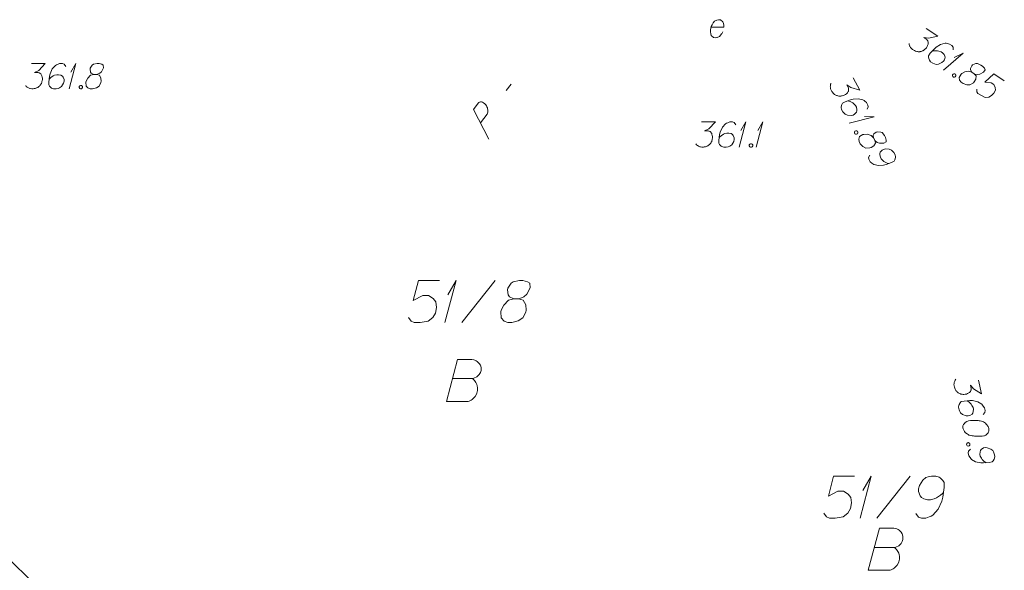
# Model space of a CAD drawing. Header units: millimetres. Extents: x 460 to 2266, y 622 to 2169.
# Tile 84 of 95: x 2194 to 2224, y 2065 to 2081. Entities that reach past the tile are written whole.
import ezdxf

# ---------------------------------------------------------------- set-up
doc = ezdxf.new("R2010")
doc.units = ezdxf.units.MM
doc.linetypes.add('L_0_04', pattern=[1.5, 1, -0.5])
doc.linetypes.add('PRZER1-1', pattern=[2, 1, -1])
for name, color, linetype, lineweight in [('#przekroje', 7, 'L_0_04', 18), ('#skartowane', 7, 'Continuous', 18), ('#zakres', 7, 'Continuous', 18)]:
    doc.layers.add(name, color=color, linetype=linetype, lineweight=lineweight)
for name, color, linetype, lineweight, true_color in [('GESDZI_O', 7, 'Continuous', 18, 0x0a0909), ('GESUZY_O', 7, 'PRZER1-1', 18, 0x008000), ('GSPWPN_O', 7, 'Continuous', 18, 0x0a0909), ('GUPESE_O', 7, 'Continuous', 18, 0x0a0909), ('GUPESH_O', 1, 'Continuous', 18, 0xff0000)]:
    doc.layers.add(name, color=color, linetype=linetype, lineweight=lineweight, true_color=true_color)

# ---------------------------------------------------------------- blocks, each defined once
blk = doc.blocks.new('*U51')
at = {"layer": 'GSPWPN_O', "color": 7, "linetype": 'ByBlock', "lineweight": 18}
for q in [(5555490.88, 5636426.002), (5555490.933, 5636426.498)]:
    blk.add_line((5555491.081, 5636426.752), q, dxfattribs=at)
blk = doc.blocks.new('*U74')
at = {"layer": 'GESDZI_O', "color": 96, "linetype": 'ByBlock', "lineweight": 18}
for q in [(5555502.093, 5636419.032), (5555502.182, 5636419.858)]:
    blk.add_line((5555502.428, 5636420.282), q, dxfattribs=at)
blk = doc.blocks.new('*U75')
at = {"layer": 'GESDZI_O', "color": 96, "linetype": 'ByBlock', "lineweight": 18}
for q in [(5555514.475, 5636413.202), (5555514.564, 5636414.029)]:
    blk.add_line((5555514.81, 5636414.452), q, dxfattribs=at)
blk = doc.blocks.new('*U134')
at = {"layer": '#skartowane', "color": 7, "linetype": 'ByBlock', "lineweight": 18}
for q in [(5555510.871, 5636424.264), (5555510.924, 5636424.76)]:
    blk.add_line((5555511.072, 5636425.014), q, dxfattribs=at)
blk = doc.blocks.new('*U135')
at = {"layer": '#skartowane', "color": 7, "linetype": 'ByBlock', "lineweight": 18}
for q in [(5555511.373, 5636424.264), (5555511.426, 5636424.76)]:
    blk.add_line((5555511.574, 5636425.014), q, dxfattribs=at)
blk = doc.blocks.new('*U150')
at = {"layer": '#skartowane', "color": 7, "linetype": 'ByBlock', "lineweight": 18}
for q in [(5555516.964, 5636426.553), (5555517.285, 5636426.936)]:
    blk.add_line((5555517.549, 5636427.064), q, dxfattribs=at)
blk = doc.blocks.new('*U151')
at = {"layer": '#skartowane', "color": 7, "linetype": 'ByBlock', "lineweight": 18}
for q in [(5555514.148, 5636424.982), (5555514.608, 5636425.173)]:
    blk.add_line((5555514.902, 5636425.165), q, dxfattribs=at)

msp = doc.modelspace()

# ---------------------------------------------------------------- linework, layer by layer
at = {"layer": '#przekroje', "color": 7, "linetype": 'Continuous'}
msp.add_line((2208.788, 2079.326), (2208.931, 2079.516), dxfattribs=at)
at = {"layer": '#przekroje', "color": 7, "linetype": 'Continuous', "flags": 128}
msp.add_lwpolyline([(2208.268, 2077.878), (2207.806, 2078.762), (2207.949, 2078.952), (2207.973, 2078.973), (2207.988, 2078.98), (2208.021, 2078.989), (2208.048, 2078.99), (2208.076, 2078.98), (2208.109, 2078.964), (2208.147, 2078.933), (2208.178, 2078.903), (2208.197, 2078.869), (2208.212, 2078.842), (2208.223, 2078.81), (2208.23, 2078.784), (2208.238, 2078.747), (2208.238, 2078.712), (2208.238, 2078.687), (2208.23, 2078.654), (2208.218, 2078.626), (2208.019, 2078.361)], dxfattribs=at)
at = {"layer": '#skartowane', "color": 7, "linetype": 'Continuous', "lineweight": 18, "flags": 128}
for points in [[(2221.316, 2081.179), (2221.659, 2080.948), (2221.385, 2080.89), (2221.241, 2080.909), (2221.329, 2080.849), (2221.346, 2080.831), (2221.352, 2080.82), (2221.359, 2080.808), (2221.365, 2080.797), (2221.375, 2080.769), (2221.375, 2080.748), (2221.375, 2080.726), (2221.37, 2080.708), (2221.357, 2080.668), (2221.342, 2080.635), (2221.332, 2080.62), (2221.319, 2080.6), (2221.294, 2080.574), (2221.276, 2080.558), (2221.258, 2080.542), (2221.243, 2080.53), (2221.232, 2080.524), (2221.22, 2080.517), (2221.209, 2080.511), (2221.189, 2080.503), (2221.161, 2080.493), (2221.137, 2080.488), (2221.12, 2080.485), (2221.099, 2080.485), (2221.078, 2080.485), (2221.051, 2080.488), (2221.038, 2080.49), (2220.997, 2080.503), (2220.965, 2080.518), (2220.942, 2080.526), (2220.907, 2080.549), (2220.871, 2080.581), (2220.86, 2080.595), (2220.849, 2080.61), (2220.837, 2080.625), (2220.829, 2080.645), (2220.821, 2080.664), (2220.81, 2080.7), (2220.808, 2080.73)], [(2222.118, 2080.541), (2222.115, 2080.621), (2222.08, 2080.665), (2222.012, 2080.711), (2221.95, 2080.725), (2221.914, 2080.735), (2221.879, 2080.736), (2221.741, 2080.701), (2221.609, 2080.619), (2221.551, 2080.565), (2221.436, 2080.436), (2221.387, 2080.363), (2221.387, 2080.32), (2221.399, 2080.255), (2221.408, 2080.235), (2221.447, 2080.187), (2221.51, 2080.145), (2221.566, 2080.121), (2221.607, 2080.108), (2221.682, 2080.115), (2221.784, 2080.16), (2221.832, 2080.199), (2221.858, 2080.238), (2221.876, 2080.319), (2221.873, 2080.356), (2221.852, 2080.399), (2221.803, 2080.453), (2221.759, 2080.483), (2221.695, 2080.504), (2221.651, 2080.513), (2221.566, 2080.513), (2221.52, 2080.508), (2221.495, 2080.503)], [(2222.679, 2079.872), (2222.748, 2079.826), (2222.77, 2079.818), (2222.846, 2079.803), (2222.916, 2079.813), (2223.028, 2079.873), (2223.069, 2079.945), (2223.051, 2079.992), (2222.992, 2080.053), (2222.943, 2080.086), (2222.84, 2080.134), (2222.794, 2080.129), (2222.696, 2080.089), (2222.675, 2080.067), (2222.635, 2079.987), (2222.635, 2079.945), (2222.679, 2079.872), (2222.587, 2079.905), (2222.464, 2079.881), (2222.376, 2079.834), (2222.354, 2079.813), (2222.297, 2079.716), (2222.308, 2079.638), (2222.354, 2079.579), (2222.413, 2079.539), (2222.522, 2079.501), (2222.62, 2079.499), (2222.724, 2079.558), (2222.748, 2079.584), (2222.796, 2079.666), (2222.803, 2079.761), (2222.748, 2079.826)], [(2219.133, 2079.703), (2219.331, 2079.341), (2219.062, 2079.416), (2218.943, 2079.498), (2218.993, 2079.405), (2219, 2079.382), (2219, 2079.368), (2219.001, 2079.355), (2219.001, 2079.342), (2218.997, 2079.313), (2218.987, 2079.294), (2218.977, 2079.275), (2218.964, 2079.261), (2218.934, 2079.231), (2218.905, 2079.209), (2218.89, 2079.201), (2218.869, 2079.189), (2218.835, 2079.177), (2218.812, 2079.171), (2218.788, 2079.165), (2218.77, 2079.162), (2218.757, 2079.161), (2218.743, 2079.161), (2218.73, 2079.161), (2218.709, 2079.162), (2218.68, 2079.167), (2218.656, 2079.174), (2218.64, 2079.178), (2218.621, 2079.188), (2218.602, 2079.198), (2218.58, 2079.213), (2218.569, 2079.221), (2218.539, 2079.251), (2218.517, 2079.28), (2218.501, 2079.298), (2218.481, 2079.334), (2218.463, 2079.378), (2218.46, 2079.397), (2218.457, 2079.415), (2218.453, 2079.433), (2218.455, 2079.455), (2218.457, 2079.476), (2218.464, 2079.513), (2218.476, 2079.54)], [(2222.165, 2079.827), (2222.189, 2079.81), (2222.197, 2079.79), (2222.199, 2079.761), (2222.182, 2079.736), (2222.154, 2079.727), (2222.133, 2079.727), (2222.109, 2079.743), (2222.1, 2079.763), (2222.099, 2079.792), (2222.115, 2079.817), (2222.143, 2079.827), (2222.165, 2079.827)], [(2223.644, 2079.616), (2223.336, 2079.823), (2223.06, 2079.581), (2223.251, 2079.559), (2223.334, 2079.504), (2223.374, 2079.413), (2223.38, 2079.338), (2223.334, 2079.248), (2223.263, 2079.175), (2223.178, 2079.132), (2223.073, 2079.124), (2222.942, 2079.184), (2222.854, 2079.243), (2222.823, 2079.292), (2222.82, 2079.372)], [(2219.55, 2078.767), (2219.585, 2078.84), (2219.575, 2078.895), (2219.535, 2078.967), (2219.486, 2079.008), (2219.459, 2079.033), (2219.429, 2079.051), (2219.29, 2079.083), (2219.135, 2079.072), (2219.059, 2079.051), (2218.897, 2078.989), (2218.82, 2078.947), (2218.8, 2078.909), (2218.781, 2078.845), (2218.779, 2078.824), (2218.792, 2078.764), (2218.829, 2078.696), (2218.867, 2078.65), (2218.897, 2078.619), (2218.967, 2078.59), (2219.078, 2078.584), (2219.139, 2078.596), (2219.18, 2078.619), (2219.234, 2078.682), (2219.248, 2078.717), (2219.249, 2078.764), (2219.231, 2078.835), (2219.205, 2078.882), (2219.158, 2078.93), (2219.123, 2078.958), (2219.048, 2078.997), (2219.005, 2079.014), (2218.981, 2079.022)], [(2214.614, 2078.391), (2215.027, 2078.391), (2214.833, 2078.19), (2214.703, 2078.125), (2214.809, 2078.125), (2214.833, 2078.12), (2214.844, 2078.114), (2214.856, 2078.108), (2214.868, 2078.102), (2214.892, 2078.084), (2214.903, 2078.066), (2214.915, 2078.049), (2214.921, 2078.031), (2214.933, 2077.99), (2214.939, 2077.954), (2214.939, 2077.936), (2214.939, 2077.913), (2214.933, 2077.877), (2214.927, 2077.854), (2214.921, 2077.83), (2214.915, 2077.812), (2214.909, 2077.801), (2214.903, 2077.789), (2214.898, 2077.777), (2214.886, 2077.759), (2214.868, 2077.736), (2214.85, 2077.718), (2214.839, 2077.706), (2214.821, 2077.694), (2214.803, 2077.683), (2214.779, 2077.671), (2214.768, 2077.665), (2214.726, 2077.653), (2214.691, 2077.647), (2214.667, 2077.641), (2214.626, 2077.641), (2214.579, 2077.647), (2214.561, 2077.653), (2214.543, 2077.659), (2214.526, 2077.665), (2214.508, 2077.677), (2214.49, 2077.688), (2214.461, 2077.712), (2214.443, 2077.736)], [(2215.636, 2078.309), (2215.588, 2078.373), (2215.535, 2078.391), (2215.453, 2078.391), (2215.394, 2078.368), (2215.358, 2078.356), (2215.329, 2078.338), (2215.234, 2078.232), (2215.169, 2078.09), (2215.151, 2078.013), (2215.128, 2077.842), (2215.128, 2077.753), (2215.151, 2077.718), (2215.199, 2077.671), (2215.216, 2077.659), (2215.276, 2077.641), (2215.352, 2077.641), (2215.411, 2077.653), (2215.453, 2077.665), (2215.512, 2077.712), (2215.571, 2077.807), (2215.588, 2077.866), (2215.588, 2077.913), (2215.559, 2077.99), (2215.535, 2078.019), (2215.494, 2078.043), (2215.423, 2078.061), (2215.37, 2078.061), (2215.305, 2078.043), (2215.264, 2078.025), (2215.193, 2077.978), (2215.157, 2077.948), (2215.14, 2077.931)], [(2219.262, 2078.112), (2219.276, 2078.086), (2219.274, 2078.065), (2219.262, 2078.038), (2219.236, 2078.024), (2219.207, 2078.028), (2219.188, 2078.038), (2219.174, 2078.064), (2219.176, 2078.085), (2219.188, 2078.112), (2219.214, 2078.126), (2219.243, 2078.122), (2219.262, 2078.112)], [(2219.739, 2077.915), (2219.779, 2077.843), (2219.795, 2077.825), (2219.855, 2077.777), (2219.922, 2077.753), (2220.049, 2077.754), (2220.119, 2077.799), (2220.125, 2077.85), (2220.101, 2077.931), (2220.072, 2077.983), (2220.003, 2078.073), (2219.96, 2078.09), (2219.854, 2078.099), (2219.825, 2078.09), (2219.753, 2078.037), (2219.734, 2077.999), (2219.739, 2077.915), (2219.673, 2077.987), (2219.553, 2078.022), (2219.453, 2078.021), (2219.424, 2078.012), (2219.328, 2077.953), (2219.302, 2077.878), (2219.315, 2077.805), (2219.349, 2077.743), (2219.429, 2077.658), (2219.515, 2077.611), (2219.634, 2077.615), (2219.668, 2077.627), (2219.748, 2077.678), (2219.798, 2077.759), (2219.779, 2077.843)], [(2216.073, 2077.742), (2216.102, 2077.742), (2216.12, 2077.73), (2216.138, 2077.706), (2216.138, 2077.677), (2216.12, 2077.653), (2216.102, 2077.641), (2216.073, 2077.641), (2216.055, 2077.653), (2216.037, 2077.677), (2216.037, 2077.706), (2216.055, 2077.73), (2216.073, 2077.742)], [(2219.628, 2077.404), (2219.594, 2077.331), (2219.604, 2077.276), (2219.643, 2077.203), (2219.692, 2077.163), (2219.719, 2077.138), (2219.749, 2077.12), (2219.888, 2077.088), (2220.043, 2077.099), (2220.119, 2077.12), (2220.281, 2077.181), (2220.358, 2077.224), (2220.378, 2077.262), (2220.397, 2077.326), (2220.399, 2077.347), (2220.386, 2077.407), (2220.35, 2077.475), (2220.311, 2077.521), (2220.281, 2077.551), (2220.211, 2077.581), (2220.1, 2077.587), (2220.039, 2077.574), (2219.998, 2077.552), (2219.945, 2077.489), (2219.93, 2077.454), (2219.929, 2077.407), (2219.948, 2077.336), (2219.973, 2077.289), (2220.02, 2077.241), (2220.055, 2077.213), (2220.13, 2077.173), (2220.173, 2077.156), (2220.197, 2077.149)]]:
    msp.add_lwpolyline(points, dxfattribs=at)
at = {"layer": '#zakres', "color": 134, "linetype": 'Continuous', "lineweight": 18}
msp.add_line((2189.067, 2070.198), (2219.417, 2040.163), dxfattribs=at)
at = {"layer": 'GESDZI_O', "color": 96, "linetype": 'Continuous', "lineweight": 18}
for p, q in [((2207.46, 2072.409), (2208.454, 2073.659)), ((2219.842, 2066.579), (2220.836, 2067.829))]:
    msp.add_line(p, q, dxfattribs=at)
at = {"layer": 'GESDZI_O', "color": 96, "linetype": 'Continuous', "lineweight": 18, "flags": 128}
for points in [[(2206.791, 2073.659), (2206.171, 2073.659), (2206.013, 2073.068), (2206.299, 2073.216), (2206.466, 2073.216), (2206.604, 2073.127), (2206.683, 2073.029), (2206.702, 2072.861), (2206.673, 2072.694), (2206.594, 2072.556), (2206.456, 2072.448), (2206.22, 2072.409), (2206.043, 2072.409), (2205.954, 2072.448), (2205.875, 2072.556)], [(2209.015, 2073.117), (2209.153, 2073.117), (2209.192, 2073.127), (2209.31, 2073.176), (2209.399, 2073.255), (2209.497, 2073.442), (2209.487, 2073.58), (2209.419, 2073.629), (2209.281, 2073.659), (2209.182, 2073.659), (2208.995, 2073.629), (2208.936, 2073.58), (2208.838, 2073.432), (2208.828, 2073.383), (2208.848, 2073.235), (2208.887, 2073.176), (2209.015, 2073.117), (2208.858, 2073.078), (2208.71, 2072.93), (2208.631, 2072.783), (2208.621, 2072.734), (2208.631, 2072.547), (2208.72, 2072.448), (2208.838, 2072.409), (2208.956, 2072.409), (2209.143, 2072.458), (2209.281, 2072.547), (2209.369, 2072.724), (2209.379, 2072.783), (2209.369, 2072.94), (2209.291, 2073.078), (2209.153, 2073.117)], [(2219.173, 2067.829), (2218.553, 2067.829), (2218.395, 2067.239), (2218.681, 2067.386), (2218.848, 2067.386), (2218.986, 2067.298), (2219.064, 2067.199), (2219.084, 2067.032), (2219.055, 2066.865), (2218.976, 2066.727), (2218.838, 2066.619), (2218.602, 2066.579), (2218.425, 2066.579), (2218.336, 2066.619), (2218.257, 2066.727)], [(2221.003, 2066.717), (2221.082, 2066.609), (2221.17, 2066.579), (2221.308, 2066.579), (2221.407, 2066.619), (2221.466, 2066.638), (2221.515, 2066.668), (2221.672, 2066.845), (2221.781, 2067.081), (2221.81, 2067.209), (2221.849, 2067.495), (2221.849, 2067.642), (2221.81, 2067.701), (2221.731, 2067.78), (2221.702, 2067.8), (2221.604, 2067.829), (2221.475, 2067.829), (2221.377, 2067.81), (2221.308, 2067.79), (2221.21, 2067.711), (2221.111, 2067.554), (2221.082, 2067.455), (2221.082, 2067.376), (2221.131, 2067.248), (2221.17, 2067.199), (2221.239, 2067.16), (2221.357, 2067.13), (2221.446, 2067.13), (2221.554, 2067.16), (2221.623, 2067.189), (2221.741, 2067.268), (2221.8, 2067.317), (2221.83, 2067.347)]]:
    msp.add_lwpolyline(points, dxfattribs=at)
at = {"layer": 'GESUZY_O', "color": 96, "linetype": 'Continuous', "lineweight": 18, "true_color": 0x008000, "flags": 128}
for points in [[(2207.189, 2070.74), (2207.78, 2070.74), (2207.819, 2070.75), (2207.908, 2070.789), (2207.977, 2070.858), (2208.016, 2070.917), (2208.036, 2070.976), (2208.036, 2071.006), (2208.036, 2071.045), (2208.036, 2071.075), (2208.016, 2071.143), (2207.977, 2071.193), (2207.918, 2071.252), (2207.888, 2071.271), (2207.849, 2071.291), (2207.819, 2071.301), (2207.76, 2071.311), (2207.337, 2071.311), (2207.002, 2070.061), (2207.652, 2070.061), (2207.681, 2070.071), (2207.741, 2070.1), (2207.77, 2070.12), (2207.859, 2070.209), (2207.898, 2070.277), (2207.908, 2070.307), (2207.927, 2070.386), (2207.927, 2070.464), (2207.918, 2070.523), (2207.908, 2070.563), (2207.878, 2070.622), (2207.839, 2070.681), (2207.819, 2070.701), (2207.78, 2070.74)], [(2219.776, 2065.709), (2220.366, 2065.709), (2220.405, 2065.718), (2220.494, 2065.758), (2220.563, 2065.827), (2220.602, 2065.886), (2220.622, 2065.945), (2220.622, 2065.974), (2220.622, 2066.014), (2220.622, 2066.043), (2220.602, 2066.112), (2220.563, 2066.161), (2220.504, 2066.22), (2220.474, 2066.24), (2220.435, 2066.26), (2220.405, 2066.269), (2220.346, 2066.279), (2219.923, 2066.279), (2219.588, 2065.029), (2220.238, 2065.029), (2220.268, 2065.039), (2220.327, 2065.069), (2220.356, 2065.088), (2220.445, 2065.177), (2220.484, 2065.246), (2220.494, 2065.275), (2220.514, 2065.354), (2220.514, 2065.433), (2220.504, 2065.492), (2220.494, 2065.531), (2220.465, 2065.59), (2220.425, 2065.649), (2220.405, 2065.669), (2220.366, 2065.709)]]:
    msp.add_lwpolyline(points, dxfattribs=at)
at = {"layer": 'GSPWPN_O', "color": 7, "linetype": 'Continuous', "lineweight": 18, "flags": 128}
for points in [[(2194.623, 2080.129), (2195.036, 2080.129), (2194.841, 2079.929), (2194.711, 2079.864), (2194.818, 2079.864), (2194.841, 2079.858), (2194.853, 2079.852), (2194.865, 2079.846), (2194.877, 2079.84), (2194.9, 2079.822), (2194.912, 2079.805), (2194.924, 2079.787), (2194.93, 2079.769), (2194.942, 2079.728), (2194.948, 2079.692), (2194.948, 2079.675), (2194.948, 2079.651), (2194.942, 2079.616), (2194.936, 2079.592), (2194.93, 2079.568), (2194.924, 2079.551), (2194.918, 2079.539), (2194.912, 2079.527), (2194.906, 2079.515), (2194.894, 2079.497), (2194.877, 2079.474), (2194.859, 2079.456), (2194.847, 2079.444), (2194.829, 2079.433), (2194.812, 2079.421), (2194.788, 2079.409), (2194.776, 2079.403), (2194.735, 2079.391), (2194.7, 2079.385), (2194.676, 2079.379), (2194.635, 2079.379), (2194.587, 2079.385), (2194.57, 2079.391), (2194.552, 2079.397), (2194.534, 2079.403), (2194.517, 2079.415), (2194.499, 2079.427), (2194.469, 2079.45), (2194.452, 2079.474)], [(2195.644, 2080.047), (2195.597, 2080.112), (2195.544, 2080.129), (2195.461, 2080.129), (2195.402, 2080.106), (2195.367, 2080.094), (2195.337, 2080.076), (2195.243, 2079.97), (2195.178, 2079.828), (2195.16, 2079.751), (2195.137, 2079.58), (2195.137, 2079.492), (2195.16, 2079.456), (2195.207, 2079.409), (2195.225, 2079.397), (2195.284, 2079.379), (2195.361, 2079.379), (2195.42, 2079.391), (2195.461, 2079.403), (2195.52, 2079.45), (2195.579, 2079.545), (2195.597, 2079.604), (2195.597, 2079.651), (2195.568, 2079.728), (2195.544, 2079.757), (2195.503, 2079.781), (2195.432, 2079.799), (2195.379, 2079.799), (2195.314, 2079.781), (2195.272, 2079.763), (2195.202, 2079.716), (2195.166, 2079.686), (2195.148, 2079.669)], [(2196.483, 2079.805), (2196.566, 2079.805), (2196.589, 2079.81), (2196.66, 2079.84), (2196.713, 2079.887), (2196.772, 2079.999), (2196.766, 2080.082), (2196.725, 2080.112), (2196.642, 2080.129), (2196.583, 2080.129), (2196.471, 2080.112), (2196.436, 2080.082), (2196.377, 2079.994), (2196.371, 2079.964), (2196.382, 2079.875), (2196.406, 2079.84), (2196.483, 2079.805), (2196.388, 2079.781), (2196.3, 2079.692), (2196.253, 2079.604), (2196.247, 2079.574), (2196.253, 2079.462), (2196.306, 2079.403), (2196.377, 2079.379), (2196.447, 2079.379), (2196.56, 2079.409), (2196.642, 2079.462), (2196.695, 2079.568), (2196.701, 2079.604), (2196.695, 2079.698), (2196.648, 2079.781), (2196.566, 2079.805)], [(2196.081, 2079.48), (2196.111, 2079.48), (2196.129, 2079.468), (2196.146, 2079.444), (2196.146, 2079.415), (2196.129, 2079.391), (2196.111, 2079.379), (2196.081, 2079.379), (2196.064, 2079.391), (2196.046, 2079.415), (2196.046, 2079.444), (2196.064, 2079.468), (2196.081, 2079.48)]]:
    msp.add_lwpolyline(points, dxfattribs=at)
at = {"layer": 'GUPESE_O', "color": 7, "linetype": 'Continuous', "lineweight": 18, "flags": 128}
msp.add_lwpolyline([(2214.897, 2081.214), (2215.275, 2081.214), (2215.281, 2081.273), (2215.269, 2081.326), (2215.245, 2081.379), (2215.174, 2081.432), (2215.115, 2081.438), (2215.068, 2081.427), (2215.003, 2081.391), (2214.962, 2081.35), (2214.926, 2081.285), (2214.903, 2081.238), (2214.879, 2081.137), (2214.879, 2081.072), (2214.885, 2081.019), (2214.903, 2080.972), (2214.974, 2080.907), (2215.021, 2080.901), (2215.068, 2080.907), (2215.074, 2080.907), (2215.151, 2080.942), (2215.192, 2080.984), (2215.21, 2081.013), (2215.216, 2081.019), (2215.245, 2081.072)], dxfattribs=at)
at = {"layer": 'GUPESH_O', "color": 1, "linetype": 'Continuous', "lineweight": 18, "flags": 128}
for points in [[(2222.877, 2070.688), (2222.963, 2070.283), (2222.726, 2070.432), (2222.636, 2070.546), (2222.658, 2070.442), (2222.657, 2070.417), (2222.654, 2070.405), (2222.65, 2070.392), (2222.647, 2070.379), (2222.635, 2070.352), (2222.62, 2070.337), (2222.605, 2070.322), (2222.589, 2070.312), (2222.551, 2070.292), (2222.517, 2070.279), (2222.5, 2070.275), (2222.477, 2070.271), (2222.441, 2070.269), (2222.417, 2070.27), (2222.392, 2070.271), (2222.374, 2070.273), (2222.361, 2070.276), (2222.348, 2070.279), (2222.336, 2070.283), (2222.316, 2070.291), (2222.289, 2070.303), (2222.268, 2070.317), (2222.254, 2070.326), (2222.239, 2070.341), (2222.223, 2070.355), (2222.207, 2070.376), (2222.199, 2070.386), (2222.179, 2070.424), (2222.165, 2070.458), (2222.155, 2070.48), (2222.146, 2070.52), (2222.142, 2070.568), (2222.144, 2070.586), (2222.146, 2070.605), (2222.148, 2070.623), (2222.156, 2070.643), (2222.164, 2070.663), (2222.181, 2070.697), (2222.2, 2070.719)], [(2223.009, 2069.671), (2223.063, 2069.731), (2223.069, 2069.787), (2223.052, 2069.867), (2223.016, 2069.92), (2222.997, 2069.952), (2222.974, 2069.978), (2222.85, 2070.048), (2222.698, 2070.082), (2222.619, 2070.083), (2222.447, 2070.071), (2222.36, 2070.053), (2222.331, 2070.022), (2222.294, 2069.966), (2222.286, 2069.946), (2222.281, 2069.885), (2222.297, 2069.81), (2222.321, 2069.754), (2222.341, 2069.716), (2222.4, 2069.668), (2222.504, 2069.63), (2222.566, 2069.625), (2222.612, 2069.635), (2222.681, 2069.68), (2222.705, 2069.709), (2222.719, 2069.755), (2222.722, 2069.828), (2222.711, 2069.88), (2222.68, 2069.939), (2222.654, 2069.976), (2222.593, 2070.036), (2222.557, 2070.064), (2222.536, 2070.078)], [(2223.184, 2069.244), (2223.182, 2069.255), (2223.169, 2069.289), (2223.158, 2069.311), (2223.148, 2069.327), (2223.131, 2069.353), (2223.106, 2069.384), (2223.083, 2069.409), (2223.053, 2069.433), (2223.027, 2069.446), (2222.994, 2069.457), (2222.961, 2069.468), (2222.923, 2069.478), (2222.898, 2069.485), (2222.86, 2069.489), (2222.799, 2069.494), (2222.709, 2069.493), (2222.637, 2069.49), (2222.573, 2069.476), (2222.528, 2069.46), (2222.481, 2069.426), (2222.456, 2069.403), (2222.428, 2069.367), (2222.412, 2069.327), (2222.41, 2069.308), (2222.411, 2069.273), (2222.417, 2069.244), (2222.433, 2069.199), (2222.453, 2069.161), (2222.477, 2069.136), (2222.514, 2069.101), (2222.535, 2069.088), (2222.563, 2069.069), (2222.59, 2069.057), (2222.61, 2069.049), (2222.641, 2069.044), (2222.654, 2069.04), (2222.685, 2069.035), (2222.722, 2069.031), (2222.759, 2069.027), (2222.784, 2069.026), (2222.802, 2069.024), (2222.827, 2069.023), (2222.881, 2069.022), (2222.911, 2069.023), (2222.941, 2069.023), (2222.983, 2069.026), (2223.036, 2069.031), (2223.054, 2069.035), (2223.075, 2069.045), (2223.097, 2069.056), (2223.128, 2069.081), (2223.148, 2069.103), (2223.161, 2069.124), (2223.174, 2069.151), (2223.18, 2069.176), (2223.182, 2069.195), (2223.185, 2069.214), (2223.184, 2069.244)], [(2222.614, 2068.803), (2222.62, 2068.774), (2222.612, 2068.754), (2222.593, 2068.732), (2222.564, 2068.725), (2222.537, 2068.738), (2222.522, 2068.753), (2222.516, 2068.782), (2222.524, 2068.801), (2222.543, 2068.824), (2222.572, 2068.83), (2222.599, 2068.817), (2222.614, 2068.803)], [(2222.631, 2068.637), (2222.577, 2068.577), (2222.571, 2068.522), (2222.588, 2068.441), (2222.624, 2068.388), (2222.642, 2068.356), (2222.666, 2068.331), (2222.79, 2068.26), (2222.942, 2068.226), (2223.02, 2068.225), (2223.193, 2068.237), (2223.279, 2068.256), (2223.309, 2068.286), (2223.346, 2068.342), (2223.353, 2068.362), (2223.359, 2068.423), (2223.343, 2068.499), (2223.319, 2068.554), (2223.299, 2068.592), (2223.24, 2068.64), (2223.135, 2068.678), (2223.074, 2068.683), (2223.028, 2068.673), (2222.959, 2068.628), (2222.935, 2068.599), (2222.92, 2068.554), (2222.918, 2068.481), (2222.929, 2068.429), (2222.96, 2068.369), (2222.986, 2068.332), (2223.046, 2068.273), (2223.083, 2068.244), (2223.104, 2068.231)]]:
    msp.add_lwpolyline(points, dxfattribs=at)

# ---------------------------------------------------------------- block references
at = {"layer": '#skartowane', "color": 7, "linetype": 'Continuous', "lineweight": 18}
for name in ['*U150', '*U151', '*U134', '*U135']:
    msp.add_blockref(name, (-5553295.135, -5634346.623), dxfattribs=at)
at = {"layer": 'GESDZI_O', "color": 96, "linetype": 'Continuous', "lineweight": 18}
for name in ['*U74', '*U75']:
    msp.add_blockref(name, (-5553295.135, -5634346.623), dxfattribs=at)
at = {"layer": 'GSPWPN_O', "color": 7, "linetype": 'Continuous', "lineweight": 18}
msp.add_blockref('*U51', (-5553295.135, -5634346.623), dxfattribs=at)

doc.saveas('drawing.dxf')
